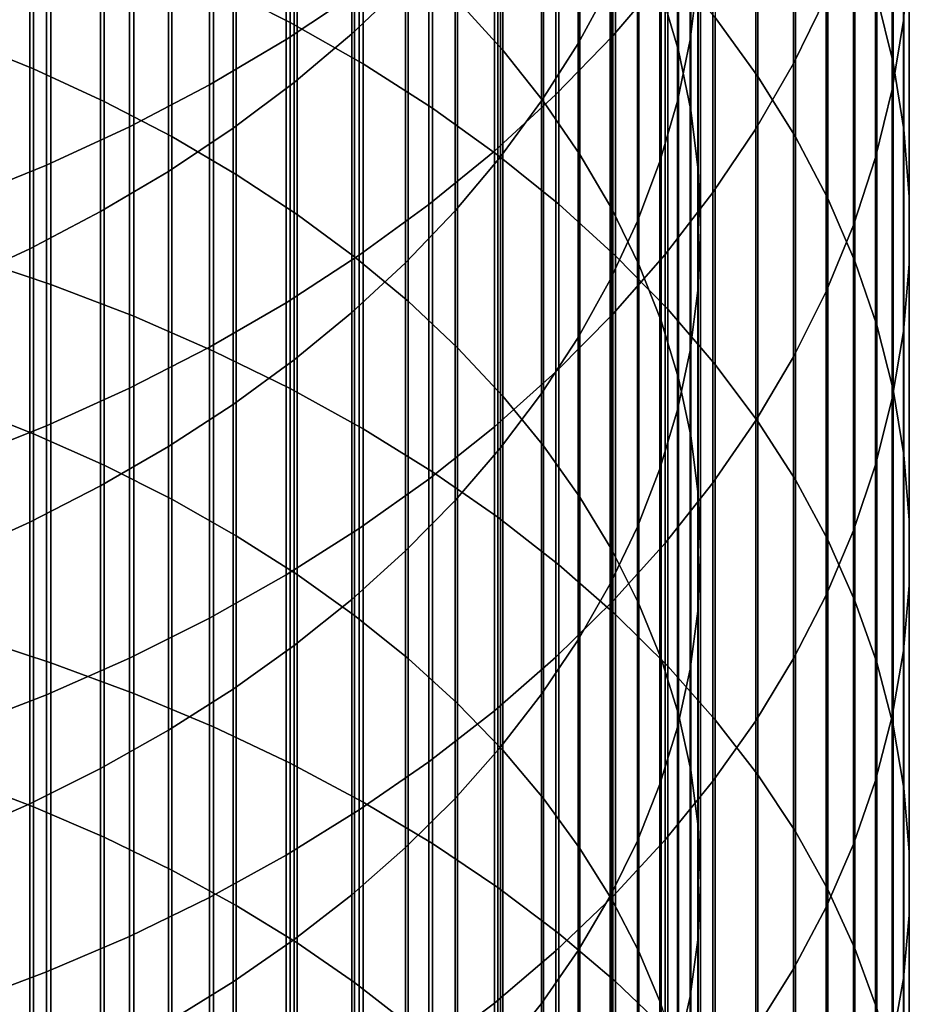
# Model space of a CAD drawing. Header units: metres. Extents: x -28 to 70, y -218 to 28.
# Tile 190 of 256: x 4.97 to 10.5, y -35.09 to -28.97. Entities that reach past the tile are written whole.
import ezdxf

# ---------------------------------------------------------------- set-up
doc = ezdxf.new("R2010")
doc.units = ezdxf.units.M
doc.layers.add('solid_10_261_432_XXX', color=7, linetype='CONTINUOUS')

msp = doc.modelspace()

# ---------------------------------------------------------------- linework, layer by layer
at = {"layer": 'solid_10_261_432_XXX'}
for points in [[(6.176596, -26.520943, 465.619537), (6.176596, -28.748217, 467.613892), (6.651737, -28.989141, 467.33725), (6.651737, -26.769398, 465.34964)], [(10.495243, -26.660116, 453.314117), (10.495243, -28.548269, 455.309326), (10.460032, -28.977797, 454.891479), (10.460032, -27.100994, 452.908264)], [(6.651737, -26.769398, 465.34964), (6.651737, -28.989141, 467.33725), (7.105137, -29.247505, 467.040588), (7.105137, -27.035837, 465.060211)], [(7.971979, -27.068251, 460.769806), (7.971979, -29.161686, 462.750916), (7.69119, -28.852705, 463.086578), (7.69119, -26.750139, 461.096802)], [(9.062361, -27.185333, 456.635193), (9.062361, -29.164799, 458.614655), (8.954721, -28.79888, 458.990814), (8.954721, -26.809189, 457.001129)], [(9.136041, -27.224352, 452.794708), (9.136041, -29.09798, 454.774536), (9.183583, -28.715519, 455.146606), (9.183583, -26.831785, 453.156097)], [(5.059506, -27.06772, 465.025574), (5.059506, -29.278419, 467.005096), (4.603708, -29.093576, 467.217346), (4.603708, -26.877098, 465.232635)], [(9.291579, -26.86022, 460.983643), (9.291579, -28.959627, 462.970428), (9.555864, -29.324659, 462.573883), (9.555864, -27.23604, 460.597321)], [(10.293597, -26.836805, 456.974243), (10.293597, -28.825745, 458.963196), (10.395164, -29.238281, 458.539124), (10.395164, -27.26087, 456.561707)], [(8.440577, -27.34948, 449.071381), (8.440577, -29.120466, 451.049194), (8.639299, -28.754463, 451.386139), (8.639299, -26.974333, 449.398102)], [(8.980496, -27.008064, 445.913635), (8.980496, -28.692171, 447.902039), (8.65491, -29.072472, 447.570831), (8.65491, -27.397348, 445.593018)], [(5.498151, -27.275986, 464.799347), (5.498151, -29.480373, 466.773193), (5.059506, -29.278419, 467.005096), (5.059506, -27.06772, 465.025574)], [(7.034518, -27.385193, 445.603027), (7.034518, -29.060596, 447.581177), (7.367691, -28.744265, 447.856689), (7.367691, -27.061388, 445.86972)], [(7.105137, -27.035837, 465.060211), (7.105137, -29.247505, 467.040588), (7.535316, -29.522463, 466.724884), (7.535316, -27.319389, 464.752197)], [(8.225739, -27.397219, 460.431641), (8.225739, -29.481213, 462.403839), (7.971979, -29.161686, 462.750916), (7.971979, -27.068251, 460.769806)], [(9.980146, -27.049932, 449.332275), (9.980146, -28.828222, 451.318237), (9.777374, -29.2439, 450.935577), (9.777374, -27.475998, 448.961212)], [(10.460032, -27.100994, 452.908264), (10.460032, -28.977797, 454.891479), (10.390635, -29.40518, 454.475708), (10.390635, -27.539671, 452.504425)], [(9.139276, -27.565332, 456.265533), (9.139276, -29.534466, 458.23468), (9.062361, -29.164799, 458.614655), (9.062361, -27.185333, 456.635193)], [(7.0817, -27.203672, 442.459656), (7.0817, -28.792532, 444.444), (6.627111, -29.09514, 444.194794), (6.627111, -27.513033, 442.218872)], [(9.057523, -27.61422, 452.435791), (9.057523, -29.47781, 454.40506), (9.136041, -29.09798, 454.774536), (9.136041, -27.224352, 452.794708)], [(9.555864, -27.23604, 460.597321), (9.555864, -29.324659, 462.573883), (9.788918, -29.699324, 462.166901), (9.788918, -27.621777, 460.200806)], [(10.395164, -27.26087, 456.561707), (10.395164, -29.238281, 458.539124), (10.462755, -29.65419, 458.111603), (10.462755, -27.688402, 456.145813)], [(5.918155, -27.501192, 464.554688), (5.918155, -29.698753, 466.522461), (5.498151, -29.480373, 466.773193), (5.498151, -27.275986, 464.799347)], [(7.535316, -27.319389, 464.752197), (7.535316, -29.522463, 466.724884), (7.940866, -29.813114, 466.391144), (7.940866, -27.619129, 464.426575)], [(8.213237, -27.715267, 448.752838), (8.213237, -29.477337, 450.720673), (8.440577, -29.120466, 451.049194), (8.440577, -27.34948, 449.071381)], [(6.677495, -27.69348, 445.349152), (6.677495, -29.361771, 447.318878), (7.034518, -29.060596, 447.581177), (7.034518, -27.385193, 445.603027)], [(8.451611, -27.735929, 460.083466), (8.451611, -29.8102, 462.046448), (8.225739, -29.481213, 462.403839), (8.225739, -27.397219, 460.431641)], [(8.65491, -27.397348, 445.593018), (8.65491, -29.072472, 447.570831), (8.301037, -29.43812, 447.25238), (8.301037, -27.771631, 445.28479)], [(6.318093, -27.742571, 464.29248), (6.318093, -29.932816, 466.253693), (5.918155, -29.698753, 466.522461), (5.918155, -27.501192, 464.554688)], [(9.777374, -27.475998, 448.961212), (9.777374, -29.2439, 450.935577), (9.542647, -29.650373, 450.561401), (9.542647, -27.892626, 448.598358)], [(6.627111, -27.513033, 442.218872), (6.627111, -29.09514, 444.194794), (6.150862, -29.377201, 443.962494), (6.150862, -27.801386, 441.994446)], [(9.185204, -27.947893, 455.893372), (9.185204, -29.906628, 457.852112), (9.139276, -29.534466, 458.23468), (9.139276, -27.565332, 456.265533)], [(10.390635, -27.539671, 452.504425), (10.390635, -29.40518, 454.475708), (10.287278, -29.829021, 454.063385), (10.287278, -27.974712, 452.103943)], [(7.940866, -27.619129, 464.426575), (7.940866, -29.813114, 466.391144), (8.320464, -30.118513, 466.040466), (8.320464, -27.934074, 464.084473)], [(8.948297, -28.000063, 452.080597), (8.948297, -29.853718, 454.039368), (9.057523, -29.47781, 454.40506), (9.057523, -27.61422, 452.435791)], [(9.788918, -27.621777, 460.200806), (9.788918, -29.699324, 462.166901), (9.989978, -30.082396, 461.750763), (9.989978, -28.016171, 459.79538)], [(10.462755, -27.688402, 456.145813), (10.462755, -29.65419, 458.111603), (10.496152, -30.072113, 457.682007), (10.496152, -28.118002, 455.727875)], [(6.297833, -27.985203, 445.108887), (6.297833, -29.646763, 447.070679), (6.677495, -29.361771, 447.318878), (6.677495, -27.69348, 445.349152)], [(6.69661, -27.999308, 464.013611), (6.69661, -30.181768, 465.967834), (6.318093, -29.932816, 466.253693), (6.318093, -27.742571, 464.29248)], [(7.958051, -28.070456, 448.443481), (7.958051, -29.823868, 450.401672), (8.213237, -29.477337, 450.720673), (8.213237, -27.715267, 448.752838)], [(8.648828, -28.083231, 459.726471), (8.648828, -30.147533, 461.679993), (8.451611, -29.8102, 462.046448), (8.451611, -27.735929, 460.083466)], [(6.150862, -27.801386, 441.994446), (6.150862, -29.377201, 443.962494), (5.65451, -29.637791, 443.747864), (5.65451, -28.067791, 441.787079)], [(8.301037, -27.771631, 445.28479), (8.301037, -29.43812, 447.25238), (7.920033, -29.787922, 446.947754), (7.920033, -28.129696, 444.989899)], [(8.320464, -27.934074, 464.084473), (8.320464, -30.118513, 466.040466), (8.672868, -30.43766, 465.674011), (8.672868, -28.263197, 463.726929)], [(9.542647, -27.892626, 448.598358), (9.542647, -29.650373, 450.561401), (9.276731, -30.046312, 450.196899), (9.276731, -28.29846, 448.244934)], [(5.896819, -28.259375, 444.883087), (5.896819, -29.91461, 446.837433), (6.297833, -29.646763, 447.070679), (6.297833, -27.985203, 445.108887)], [(9.199989, -28.331724, 455.519989), (9.199989, -30.280024, 457.468262), (9.185204, -29.906628, 457.852112), (9.185204, -27.947893, 455.893372)], [(10.287278, -27.974712, 452.103943), (10.287278, -29.829021, 454.063385), (10.150299, -30.247936, 453.655853), (10.150299, -28.404697, 451.70813)], [(7.052423, -28.270529, 463.718964), (7.052423, -30.444769, 465.665863), (6.69661, -30.181768, 465.967834), (6.69661, -27.999308, 464.013611)], [(8.80873, -28.380573, 451.730316), (8.80873, -30.224434, 453.678711), (8.948297, -29.853718, 454.039368), (8.948297, -28.000063, 452.080597)], [(9.989978, -28.016171, 459.79538), (9.989978, -30.082396, 461.750763), (10.158388, -30.472624, 461.326874), (10.158388, -28.417931, 459.382416)], [(5.65451, -28.067791, 441.787079), (5.65451, -29.637791, 443.747864), (5.139678, -29.876062, 443.551636), (5.139678, -28.311378, 441.597504)], [(7.675883, -28.413843, 448.14444), (7.675883, -30.158884, 450.093262), (7.958051, -29.823868, 450.401672), (7.958051, -28.070456, 448.443481)], [(8.816721, -28.43795, 459.361816), (8.816721, -30.492069, 461.305756), (8.648828, -30.147533, 461.679993), (8.648828, -28.083231, 459.726471)], [(4.636589, -28.137648, 468.314972), (4.636589, -30.43858, 470.263763), (5.167373, -30.61681, 470.047363), (5.167373, -28.321774, 468.103546)], [(7.920033, -28.129696, 444.989899), (7.920033, -29.787922, 446.947754), (7.513144, -30.120733, 446.657898), (7.513144, -28.470366, 444.70932)], [(10.496152, -28.118002, 455.727875), (10.496152, -30.072113, 457.682007), (10.495243, -30.490683, 457.25174), (10.495243, -28.548269, 455.309326)], [(5.475811, -28.515064, 444.672516), (5.475811, -30.1644, 446.619873), (5.896819, -29.91461, 446.837433), (5.896819, -28.259375, 444.883087)], [(7.384325, -28.555317, 463.409607), (7.384325, -30.720924, 465.348755), (7.052423, -30.444769, 465.665863), (7.052423, -28.270529, 463.718964)], [(8.672868, -28.263197, 463.726929), (8.672868, -30.43766, 465.674011), (8.996925, -30.76951, 465.292969), (8.996925, -28.605419, 463.355194)], [(9.276731, -28.29846, 448.244934), (9.276731, -30.046312, 450.196899), (8.980496, -30.430426, 449.843292), (8.980496, -28.692171, 447.902039)], [(5.139678, -28.311378, 441.597504), (5.139678, -29.876062, 443.551636), (4.608047, -30.091232, 443.37442), (4.608047, -28.531351, 441.42627)], [(5.167373, -28.321774, 468.103546), (5.167373, -30.61681, 470.047363), (5.681269, -30.81403, 469.807861), (5.681269, -28.525518, 467.869598)], [(9.183583, -28.715519, 455.146606), (9.183583, -30.653385, 457.084473), (9.199989, -30.280024, 457.468262), (9.199989, -28.331724, 455.519989)], [(7.367691, -28.744265, 447.856689), (7.367691, -30.481251, 449.796509), (7.675883, -30.158884, 450.093262), (7.675883, -28.413843, 448.14444)], [(8.639299, -28.754463, 451.386139), (8.639299, -30.588699, 453.324371), (8.80873, -30.224434, 453.678711), (8.80873, -28.380573, 451.730316)], [(10.150299, -28.404697, 451.70813), (10.150299, -30.247936, 453.655853), (9.980146, -30.660557, 453.254456), (9.980146, -28.828222, 451.318237)], [(10.158388, -28.417931, 459.382416), (10.158388, -30.472624, 461.326874), (10.293597, -30.868732, 460.896576), (10.293597, -28.825745, 458.963196)], [(7.513144, -28.470366, 444.70932), (7.513144, -30.120733, 446.657898), (7.0817, -30.435467, 446.38382), (7.0817, -28.792532, 444.444)], [(8.954721, -28.79888, 458.990814), (8.954721, -30.842638, 460.924927), (8.816721, -30.492069, 461.305756), (8.816721, -28.43795, 459.361816)], [(5.036238, -28.751408, 444.477875), (5.036238, -30.395288, 446.418793), (5.475811, -30.1644, 446.619873), (5.475811, -28.515064, 444.672516)], [(5.681269, -28.525518, 467.869598), (5.681269, -30.81403, 469.807861), (6.176596, -31.029598, 469.546112), (6.176596, -28.748217, 467.613892)], [(7.69119, -28.852705, 463.086578), (7.69119, -31.0093, 465.017639), (7.384325, -30.720924, 465.348755), (7.384325, -28.555317, 463.409607)], [(8.996925, -28.605419, 463.355194), (8.996925, -30.76951, 465.292969), (9.291579, -31.11298, 464.89859), (9.291579, -28.959627, 462.970428)], [(10.495243, -28.548269, 455.309326), (10.495243, -30.490683, 457.25174), (10.460032, -30.908533, 456.822205), (10.460032, -28.977797, 454.891479)], [(8.980496, -28.692171, 447.902039), (8.980496, -30.430426, 449.843292), (8.65491, -30.801456, 449.50174), (8.65491, -29.072472, 447.570831)], [(9.136041, -29.09798, 454.774536), (9.136041, -31.02545, 456.702026), (9.183583, -30.653385, 457.084473), (9.183583, -28.715519, 455.146606)], [(4.57959, -28.9676, 444.299805), (4.57959, -30.606493, 446.234863), (5.036238, -30.395288, 446.418793), (5.036238, -28.751408, 444.477875)], [(6.176596, -28.748217, 467.613892), (6.176596, -31.029598, 469.546112), (6.651737, -31.26281, 469.262939), (6.651737, -28.989141, 467.33725)], [(7.034518, -29.060596, 447.581177), (7.034518, -30.789871, 449.512421), (7.367691, -30.481251, 449.796509), (7.367691, -28.744265, 447.856689)], [(8.440577, -29.120466, 451.049194), (8.440577, -30.945276, 452.977478), (8.639299, -30.588699, 453.324371), (8.639299, -28.754463, 451.386139)], [(7.0817, -28.792532, 444.444), (7.0817, -30.435467, 446.38382), (6.627111, -30.731092, 446.126343), (6.627111, -29.09514, 444.194794)], [(9.062361, -29.164799, 458.614655), (9.062361, -31.198055, 460.538849), (8.954721, -30.842638, 460.924927), (8.954721, -28.79888, 458.990814)], [(9.980146, -28.828222, 451.318237), (9.980146, -30.660557, 453.254456), (9.777374, -31.065533, 452.860474), (9.777374, -29.2439, 450.935577)], [(10.293597, -28.825745, 458.963196), (10.293597, -30.868732, 460.896576), (10.395164, -31.269428, 460.461304), (10.395164, -29.238281, 458.539124)], [(7.971979, -29.161686, 462.750916), (7.971979, -31.308914, 464.673615), (7.69119, -31.0093, 465.017639), (7.69119, -28.852705, 463.086578)], [(9.291579, -28.959627, 462.970428), (9.291579, -31.11298, 464.89859), (9.555864, -31.466948, 464.492157), (9.555864, -29.324659, 462.573883)], [(6.651737, -28.989141, 467.33725), (6.651737, -31.26281, 469.262939), (7.105137, -31.512899, 468.95929), (7.105137, -29.247505, 467.040588)], [(10.460032, -28.977797, 454.891479), (10.460032, -30.908533, 456.822205), (10.390635, -31.324297, 456.394806), (10.390635, -29.40518, 454.475708)], [(5.059506, -29.278419, 467.005096), (5.059506, -31.542826, 468.922943), (4.603708, -31.363899, 469.140198), (4.603708, -29.093576, 467.217346)], [(6.627111, -29.09514, 444.194794), (6.627111, -30.731092, 446.126343), (6.150862, -31.006643, 445.886353), (6.150862, -29.377201, 443.962494)], [(6.677495, -29.361771, 447.318878), (6.677495, -31.083704, 449.241913), (7.034518, -30.789871, 449.512421), (7.034518, -29.060596, 447.581177)], [(8.65491, -29.072472, 447.570831), (8.65491, -30.801456, 449.50174), (8.301037, -31.158194, 449.17334), (8.301037, -29.43812, 447.25238)], [(8.213237, -29.477337, 450.720673), (8.213237, -31.292961, 452.639252), (8.440577, -30.945276, 452.977478), (8.440577, -29.120466, 451.049194)], [(9.057523, -29.47781, 454.40506), (9.057523, -31.394953, 456.322205), (9.136041, -31.02545, 456.702026), (9.136041, -29.09798, 454.774536)], [(8.225739, -29.481213, 462.403839), (8.225739, -31.618755, 464.317841), (7.971979, -31.308914, 464.673615), (7.971979, -29.161686, 462.750916)], [(9.139276, -29.534466, 458.23468), (9.139276, -31.557112, 460.148804), (9.062361, -31.198055, 460.538849), (9.062361, -29.164799, 458.614655)], [(5.498151, -29.480373, 466.773193), (5.498151, -31.738314, 468.685577), (5.059506, -31.542826, 468.922943), (5.059506, -29.278419, 467.005096)], [(7.105137, -29.247505, 467.040588), (7.105137, -31.512899, 468.95929), (7.535316, -31.779053, 468.636108), (7.535316, -29.522463, 466.724884)], [(9.777374, -29.2439, 450.935577), (9.777374, -31.065533, 452.860474), (9.542647, -31.461542, 452.47525), (9.542647, -29.650373, 450.561401)], [(10.395164, -29.238281, 458.539124), (10.395164, -31.269428, 460.461304), (10.462755, -31.673399, 460.022461), (10.462755, -29.65419, 458.111603)], [(9.555864, -29.324659, 462.573883), (9.555864, -31.466948, 464.492157), (9.788918, -31.830256, 464.074982), (9.788918, -29.699324, 462.166901)], [(6.150862, -29.377201, 443.962494), (6.150862, -31.006643, 445.886353), (5.65451, -31.261223, 445.664642), (5.65451, -29.637791, 443.747864)], [(6.297833, -29.646763, 447.070679), (6.297833, -31.36175, 448.985962), (6.677495, -31.083704, 449.241913), (6.677495, -29.361771, 447.318878)], [(8.301037, -29.43812, 447.25238), (8.301037, -31.158194, 449.17334), (7.920033, -31.499468, 448.859192), (7.920033, -29.787922, 446.947754)], [(10.390635, -29.40518, 454.475708), (10.390635, -31.324297, 456.394806), (10.287278, -31.736618, 455.970978), (10.287278, -29.829021, 454.063385)], [(5.918155, -29.698753, 466.522461), (5.918155, -31.949699, 468.428925), (5.498151, -31.738314, 468.685577), (5.498151, -29.480373, 466.773193)], [(7.535316, -29.522463, 466.724884), (7.535316, -31.779053, 468.636108), (7.940866, -32.060402, 468.294495), (7.940866, -29.813114, 466.391144)], [(7.958051, -29.823868, 450.401672), (7.958051, -31.630569, 452.310822), (8.213237, -31.292961, 452.639252), (8.213237, -29.477337, 450.720673)], [(8.451611, -29.8102, 462.046448), (8.451611, -31.937771, 463.951538), (8.225739, -31.618755, 464.317841), (8.225739, -29.481213, 462.403839)], [(8.948297, -29.853718, 454.039368), (8.948297, -31.760643, 455.946289), (9.057523, -31.394953, 456.322205), (9.057523, -29.47781, 454.40506)], [(9.185204, -29.906628, 457.852112), (9.185204, -31.918591, 459.756134), (9.139276, -31.557112, 460.148804), (9.139276, -29.534466, 458.23468)], [(5.65451, -29.637791, 443.747864), (5.65451, -31.261223, 445.664642), (5.139678, -31.493996, 445.461945), (5.139678, -29.876062, 443.551636)], [(5.896819, -29.91461, 446.837433), (5.896819, -31.623066, 448.745392), (6.297833, -31.36175, 448.985962), (6.297833, -29.646763, 447.070679)], [(6.318093, -29.932816, 466.253693), (6.318093, -32.17627, 468.153809), (5.918155, -31.949699, 468.428925), (5.918155, -29.698753, 466.522461)], [(9.542647, -29.650373, 450.561401), (9.542647, -31.461542, 452.47525), (9.276731, -31.847288, 452.099976), (9.276731, -30.046312, 450.196899)], [(9.788918, -29.699324, 462.166901), (9.788918, -31.830256, 464.074982), (9.989978, -32.201717, 463.648468), (9.989978, -30.082396, 461.750763)], [(10.462755, -29.65419, 458.111603), (10.462755, -31.673399, 460.022461), (10.496152, -32.079327, 459.581512), (10.496152, -30.072113, 457.682007)], [(7.920033, -29.787922, 446.947754), (7.920033, -31.499468, 448.859192), (7.513144, -31.824165, 448.560272), (7.513144, -30.120733, 446.657898)], [(7.675883, -30.158884, 450.093262), (7.675883, -31.956961, 451.993286), (7.958051, -31.630569, 452.310822), (7.958051, -29.823868, 450.401672)], [(7.940866, -29.813114, 466.391144), (7.940866, -32.060402, 468.294495), (8.320464, -32.356022, 467.935547), (8.320464, -30.118513, 466.040466)], [(8.648828, -30.147533, 461.679993), (8.648828, -32.264877, 463.575928), (8.451611, -31.937771, 463.951538), (8.451611, -29.8102, 462.046448)], [(10.287278, -29.829021, 454.063385), (10.287278, -31.736618, 455.970978), (10.150299, -32.144146, 455.552063), (10.150299, -30.247936, 453.655853)], [(5.139678, -29.876062, 443.551636), (5.139678, -31.493996, 445.461945), (4.608047, -31.704203, 445.27887), (4.608047, -30.091232, 443.37442)], [(8.80873, -30.224434, 453.678711), (8.80873, -32.121281, 455.575562), (8.948297, -31.760643, 455.946289), (8.948297, -29.853718, 454.039368)], [(5.475811, -30.1644, 446.619873), (5.475811, -31.866768, 448.521057), (5.896819, -31.623066, 448.745392), (5.896819, -29.91461, 446.837433)], [(6.69661, -30.181768, 465.967834), (6.69661, -32.417252, 467.861206), (6.318093, -32.17627, 468.153809), (6.318093, -29.932816, 466.253693)], [(9.199989, -30.280024, 457.468262), (9.199989, -32.281269, 459.362152), (9.185204, -31.918591, 459.756134), (9.185204, -29.906628, 457.852112)], [(9.276731, -30.046312, 450.196899), (9.276731, -31.847288, 452.099976), (8.980496, -32.221512, 451.735931), (8.980496, -30.430426, 449.843292)], [(10.496152, -30.072113, 457.682007), (10.496152, -32.079327, 459.581512), (10.495243, -32.485882, 459.139893), (10.495243, -30.490683, 457.25174)], [(7.513144, -30.120733, 446.657898), (7.513144, -31.824165, 448.560272), (7.0817, -32.131226, 448.277618), (7.0817, -30.435467, 446.38382)], [(8.320464, -30.118513, 466.040466), (8.320464, -32.356022, 467.935547), (8.672868, -32.664948, 467.560425), (8.672868, -30.43766, 465.674011)], [(9.989978, -30.082396, 461.750763), (9.989978, -32.201717, 463.648468), (10.158388, -32.580116, 463.213959), (10.158388, -30.472624, 461.326874)], [(5.036238, -30.395288, 446.418793), (5.036238, -32.09203, 448.31369), (5.475811, -31.866768, 448.521057), (5.475811, -30.1644, 446.619873)], [(7.052423, -30.444769, 465.665863), (7.052423, -32.671829, 467.552063), (6.69661, -32.417252, 467.861206), (6.69661, -30.181768, 465.967834)], [(7.367691, -30.481251, 449.796509), (7.367691, -32.271027, 451.687775), (7.675883, -31.956961, 451.993286), (7.675883, -30.158884, 450.093262)], [(8.816721, -30.492069, 461.305756), (8.816721, -32.598972, 463.192322), (8.648828, -32.264877, 463.575928), (8.648828, -30.147533, 461.679993)], [(8.639299, -30.588699, 453.324371), (8.639299, -32.475643, 455.211304), (8.80873, -32.121281, 455.575562), (8.80873, -30.224434, 453.678711)], [(10.150299, -30.247936, 453.655853), (10.150299, -32.144146, 455.552063), (9.980146, -32.545547, 455.139435), (9.980146, -30.660557, 453.254456)], [(9.183583, -30.653385, 457.084473), (9.183583, -32.643913, 458.968201), (9.199989, -32.281269, 459.362152), (9.199989, -30.280024, 457.468262)], [(4.57959, -30.606493, 446.234863), (4.57959, -32.298084, 448.123993), (5.036238, -32.09203, 448.31369), (5.036238, -30.395288, 446.418793)], [(4.636589, -30.43858, 470.263763), (4.636589, -32.792336, 472.148407), (5.167373, -32.964535, 471.927155), (5.167373, -30.61681, 470.047363)], [(7.0817, -30.435467, 446.38382), (7.0817, -32.131226, 448.277618), (6.627111, -32.419647, 448.012085), (6.627111, -30.731092, 446.126343)], [(8.980496, -30.430426, 449.843292), (8.980496, -32.221512, 451.735931), (8.65491, -32.582993, 451.384277), (8.65491, -30.801456, 449.50174)], [(8.672868, -30.43766, 465.674011), (8.672868, -32.664948, 467.560425), (8.996925, -32.986172, 467.17038), (8.996925, -30.76951, 465.292969)], [(7.034518, -30.789871, 449.512421), (7.034518, -32.571705, 451.395264), (7.367691, -32.271027, 451.687775), (7.367691, -30.481251, 449.796509)], [(7.384325, -30.720924, 465.348755), (7.384325, -32.939144, 467.227509), (7.052423, -32.671829, 467.552063), (7.052423, -30.444769, 465.665863)], [(8.954721, -30.842638, 460.924927), (8.954721, -32.938915, 462.801971), (8.816721, -32.598972, 463.192322), (8.816721, -30.492069, 461.305756)], [(10.158388, -30.472624, 461.326874), (10.158388, -32.580116, 463.213959), (10.293597, -32.964218, 462.772919), (10.293597, -30.868732, 460.896576)], [(10.495243, -30.490683, 457.25174), (10.495243, -32.485882, 459.139893), (10.460032, -32.891739, 458.699005), (10.460032, -30.908533, 456.822205)], [(5.167373, -30.61681, 470.047363), (5.167373, -32.964535, 471.927155), (5.681269, -33.155083, 471.682343), (5.681269, -30.81403, 469.807861)], [(8.440577, -30.945276, 452.977478), (8.440577, -32.822529, 454.854736), (8.639299, -32.475643, 455.211304), (8.639299, -30.588699, 453.324371)], [(9.136041, -31.02545, 456.702026), (9.136041, -33.005299, 458.575653), (9.183583, -32.643913, 458.968201), (9.183583, -30.653385, 457.084473)], [(9.980146, -30.660557, 453.254456), (9.980146, -32.545547, 455.139435), (9.777374, -32.939514, 454.734467), (9.777374, -31.065533, 452.860474)], [(6.627111, -30.731092, 446.126343), (6.627111, -32.419647, 448.012085), (6.150862, -32.68848, 447.764618), (6.150862, -31.006643, 445.886353)], [(7.69119, -31.0093, 465.017639), (7.69119, -33.218285, 466.88855), (7.384325, -32.939144, 467.227509), (7.384325, -30.720924, 465.348755)], [(6.677495, -31.083704, 449.241913), (6.677495, -32.857971, 451.11676), (7.034518, -32.571705, 451.395264), (7.034518, -30.789871, 449.512421)], [(8.65491, -30.801456, 449.50174), (8.65491, -32.582993, 451.384277), (8.301037, -32.930542, 451.046173), (8.301037, -31.158194, 449.17334)], [(8.996925, -30.76951, 465.292969), (8.996925, -32.986172, 467.17038), (9.291579, -33.318645, 466.766693), (9.291579, -31.11298, 464.89859)], [(5.681269, -30.81403, 469.807861), (5.681269, -33.155083, 471.682343), (6.176596, -33.363354, 471.414764), (6.176596, -31.029598, 469.546112)], [(9.062361, -31.198055, 460.538849), (9.062361, -33.283558, 462.40625), (8.954721, -32.938915, 462.801971), (8.954721, -30.842638, 460.924927)], [(10.293597, -30.868732, 460.896576), (10.293597, -32.964218, 462.772919), (10.395164, -33.352768, 462.326782), (10.395164, -31.269428, 460.461304)], [(10.460032, -30.908533, 456.822205), (10.460032, -32.891739, 458.699005), (10.390635, -33.295567, 458.260315), (10.390635, -31.324297, 456.394806)], [(8.213237, -31.292961, 452.639252), (8.213237, -33.160759, 454.50705), (8.440577, -32.822529, 454.854736), (8.440577, -30.945276, 452.977478)], [(6.150862, -31.006643, 445.886353), (6.150862, -32.68848, 447.764618), (5.65451, -32.936855, 447.53598), (5.65451, -31.261223, 445.664642)], [(6.176596, -31.029598, 469.546112), (6.176596, -33.363354, 471.414764), (6.651737, -33.588676, 471.125275), (6.651737, -31.26281, 469.262939)], [(7.971979, -31.308914, 464.673615), (7.971979, -33.508308, 466.536407), (7.69119, -33.218285, 466.88855), (7.69119, -31.0093, 465.017639)], [(9.057523, -31.394953, 456.322205), (9.057523, -33.364193, 458.185791), (9.136041, -33.005299, 458.575653), (9.136041, -31.02545, 456.702026)], [(6.297833, -31.36175, 448.985962), (6.297833, -33.12886, 450.853241), (6.677495, -32.857971, 451.11676), (6.677495, -31.083704, 449.241913)], [(9.291579, -31.11298, 464.89859), (9.291579, -33.318645, 466.766693), (9.555864, -33.661282, 466.350647), (9.555864, -31.466948, 464.492157)], [(9.777374, -31.065533, 452.860474), (9.777374, -32.939514, 454.734467), (9.542647, -33.324757, 454.33847), (9.542647, -31.461542, 452.47525)], [(8.301037, -31.158194, 449.17334), (8.301037, -32.930542, 451.046173), (7.920033, -33.263031, 450.722717), (7.920033, -31.499468, 448.859192)], [(9.139276, -31.557112, 460.148804), (9.139276, -33.631729, 462.00647), (9.062361, -33.283558, 462.40625), (9.062361, -31.198055, 460.538849)], [(5.65451, -31.261223, 445.664642), (5.65451, -32.936855, 447.53598), (5.139678, -33.163952, 447.326904), (5.139678, -31.493996, 445.461945)], [(6.651737, -31.26281, 469.262939), (6.651737, -33.588676, 471.125275), (7.105137, -33.830303, 470.814819), (7.105137, -31.512899, 468.95929)], [(7.958051, -31.630569, 452.310822), (7.958051, -33.489193, 454.169434), (8.213237, -33.160759, 454.50705), (8.213237, -31.292961, 452.639252)], [(10.395164, -31.269428, 460.461304), (10.395164, -33.352768, 462.326782), (10.462755, -33.744492, 461.876984), (10.462755, -31.673399, 460.022461)], [(8.225739, -31.618755, 464.317841), (8.225739, -33.808228, 466.172211), (7.971979, -33.508308, 466.536407), (7.971979, -31.308914, 464.673615)], [(10.390635, -31.324297, 456.394806), (10.390635, -33.295567, 458.260315), (10.287278, -33.696053, 457.825287), (10.287278, -31.736618, 455.970978)], [(5.059506, -31.542826, 468.922943), (5.059506, -33.859215, 470.777679), (4.603708, -33.686344, 470.999786), (4.603708, -31.363899, 469.140198)], [(5.896819, -31.623066, 448.745392), (5.896819, -33.38345, 450.605591), (6.297833, -33.12886, 450.853241), (6.297833, -31.36175, 448.985962)], [(8.948297, -31.760643, 455.946289), (8.948297, -33.719387, 457.799927), (9.057523, -33.364193, 458.185791), (9.057523, -31.394953, 456.322205)], [(9.542647, -31.461542, 452.47525), (9.542647, -33.324757, 454.33847), (9.276731, -33.70002, 453.952698), (9.276731, -31.847288, 452.099976)], [(9.555864, -31.466948, 464.492157), (9.555864, -33.661282, 466.350647), (9.788918, -34.012955, 465.923645), (9.788918, -31.830256, 464.074982)], [(5.139678, -31.493996, 445.461945), (5.139678, -33.163952, 447.326904), (4.608047, -33.369034, 447.138123), (4.608047, -31.704203, 445.27887)], [(7.105137, -31.512899, 468.95929), (7.105137, -33.830303, 470.814819), (7.535316, -34.087452, 470.484436), (7.535316, -31.779053, 468.636108)], [(7.920033, -31.499468, 448.859192), (7.920033, -33.263031, 450.722717), (7.513144, -33.579369, 450.414978), (7.513144, -31.824165, 448.560272)], [(5.498151, -31.738314, 468.685577), (5.498151, -34.048088, 470.535004), (5.059506, -33.859215, 470.777679), (5.059506, -31.542826, 468.922943)], [(9.185204, -31.918591, 459.756134), (9.185204, -33.982254, 461.603973), (9.139276, -33.631729, 462.00647), (9.139276, -31.557112, 460.148804)], [(5.475811, -31.866768, 448.521057), (5.475811, -33.620876, 450.374603), (5.896819, -33.38345, 450.605591), (5.896819, -31.623066, 448.745392)], [(7.675883, -31.956961, 451.993286), (7.675883, -33.806709, 453.843048), (7.958051, -33.489193, 454.169434), (7.958051, -31.630569, 452.310822)], [(8.451611, -31.937771, 463.951538), (8.451611, -34.117027, 465.797272), (8.225739, -33.808228, 466.172211), (8.225739, -31.618755, 464.317841)], [(10.462755, -31.673399, 460.022461), (10.462755, -33.744492, 461.876984), (10.496152, -34.138115, 461.425018), (10.496152, -32.079327, 459.581512)], [(5.918155, -31.949699, 468.428925), (5.918155, -34.252323, 470.272614), (5.498151, -34.048088, 470.535004), (5.498151, -31.738314, 468.685577)], [(7.535316, -31.779053, 468.636108), (7.535316, -34.087452, 470.484436), (7.940866, -34.35928, 470.135193), (7.940866, -32.060402, 468.294495)], [(8.80873, -32.121281, 455.575562), (8.80873, -34.069675, 457.419434), (8.948297, -33.719387, 457.799927), (8.948297, -31.760643, 455.946289)], [(10.287278, -31.736618, 455.970978), (10.287278, -33.696053, 457.825287), (10.150299, -34.091881, 457.395294), (10.150299, -32.144146, 455.552063)], [(7.513144, -31.824165, 448.560272), (7.513144, -33.579369, 450.414978), (7.0817, -33.878525, 450.123962), (7.0817, -32.131226, 448.277618)], [(9.788918, -31.830256, 464.074982), (9.788918, -34.012955, 465.923645), (9.989978, -34.372524, 465.48703), (9.989978, -32.201717, 463.648468)], [(5.036238, -32.09203, 448.31369), (5.036238, -33.840336, 450.161102), (5.475811, -33.620876, 450.374603), (5.475811, -31.866768, 448.521057)], [(9.276731, -31.847288, 452.099976), (9.276731, -33.70002, 453.952698), (8.980496, -34.064068, 453.578491), (8.980496, -32.221512, 451.735931)], [(6.318093, -32.17627, 468.153809), (6.318093, -34.471226, 469.991364), (5.918155, -34.252323, 470.272614), (5.918155, -31.949699, 468.428925)], [(7.367691, -32.271027, 451.687775), (7.367691, -34.112236, 453.528961), (7.675883, -33.806709, 453.843048), (7.675883, -31.956961, 451.993286)], [(8.648828, -32.264877, 463.575928), (8.648828, -34.433662, 465.412811), (8.451611, -34.117027, 465.797272), (8.451611, -31.937771, 463.951538)], [(9.199989, -32.281269, 459.362152), (9.199989, -34.333939, 461.200165), (9.185204, -33.982254, 461.603973), (9.185204, -31.918591, 459.756134)], [(7.940866, -32.060402, 468.294495), (7.940866, -34.35928, 470.135193), (8.320464, -34.644894, 469.76825), (8.320464, -32.356022, 467.935547)], [(10.496152, -32.079327, 459.581512), (10.496152, -34.138115, 461.425018), (10.495243, -34.532349, 460.972351), (10.495243, -32.485882, 459.139893)], [(4.57959, -32.298084, 448.123993), (4.57959, -34.041088, 449.96582), (5.036238, -33.840336, 450.161102), (5.036238, -32.09203, 448.31369)], [(7.0817, -32.131226, 448.277618), (7.0817, -33.878525, 450.123962), (6.627111, -34.159519, 449.850616), (6.627111, -32.419647, 448.012085)], [(8.639299, -32.475643, 455.211304), (8.639299, -34.413864, 457.045532), (8.80873, -34.069675, 457.419434), (8.80873, -32.121281, 455.575562)], [(10.150299, -32.144146, 455.552063), (10.150299, -34.091881, 457.395294), (9.980146, -34.481762, 456.971771), (9.980146, -32.545547, 455.139435)], [(6.69661, -32.417252, 467.861206), (6.69661, -34.704052, 469.69223), (6.318093, -34.471226, 469.991364), (6.318093, -32.17627, 468.153809)], [(9.989978, -32.201717, 463.648468), (9.989978, -34.372524, 465.48703), (10.158388, -34.738808, 465.042297), (10.158388, -32.580116, 463.213959)], [(7.034518, -32.571705, 451.395264), (7.034518, -34.404739, 453.228302), (7.367691, -34.112236, 453.528961), (7.367691, -32.271027, 451.687775)], [(8.816721, -32.598972, 463.192322), (8.816721, -34.757057, 465.020111), (8.648828, -34.433662, 465.412811), (8.648828, -32.264877, 463.575928)], [(8.980496, -32.221512, 451.735931), (8.980496, -34.064068, 453.578491), (8.65491, -34.415722, 453.21701), (8.65491, -32.582993, 451.384277)], [(9.183583, -32.643913, 458.968201), (9.183583, -34.685589, 460.796387), (9.199989, -34.333939, 461.200165), (9.199989, -32.281269, 459.362152)], [(8.320464, -32.356022, 467.935547), (8.320464, -34.644894, 469.76825), (8.672868, -34.943371, 469.384766), (8.672868, -32.664948, 467.560425)], [(6.627111, -32.419647, 448.012085), (6.627111, -34.159519, 449.850616), (6.150862, -34.421432, 449.595825), (6.150862, -32.68848, 447.764618)], [(7.052423, -32.671829, 467.552063), (7.052423, -34.95002, 469.376221), (6.69661, -34.704052, 469.69223), (6.69661, -32.417252, 467.861206)], [(8.440577, -32.822529, 454.854736), (8.440577, -34.750793, 456.679535), (8.639299, -34.413864, 457.045532), (8.639299, -32.475643, 455.211304)], [(10.495243, -32.485882, 459.139893), (10.495243, -34.532349, 460.972351), (10.460032, -34.925903, 460.520447), (10.460032, -32.891739, 458.699005)], [(6.677495, -32.857971, 451.11676), (6.677495, -34.683224, 452.942017), (7.034518, -34.404739, 453.228302), (7.034518, -32.571705, 451.395264)], [(9.980146, -32.545547, 455.139435), (9.980146, -34.481762, 456.971771), (9.777374, -34.864422, 456.556091), (9.777374, -32.939514, 454.734467)], [(10.158388, -32.580116, 463.213959), (10.158388, -34.738808, 465.042297), (10.293597, -35.110611, 464.59082), (10.293597, -32.964218, 462.772919)], [(8.65491, -32.582993, 451.384277), (8.65491, -34.415722, 453.21701), (8.301037, -34.753822, 452.869446), (8.301037, -32.930542, 451.046173)], [(8.954721, -32.938915, 462.801971), (8.954721, -35.086117, 464.620575), (8.816721, -34.757057, 465.020111), (8.816721, -32.598972, 463.192322)], [(6.150862, -32.68848, 447.764618), (6.150862, -34.421432, 449.595825), (5.65451, -34.66341, 449.360413), (5.65451, -32.936855, 447.53598)], [(7.384325, -32.939144, 467.227509), (7.384325, -35.208286, 469.044403), (7.052423, -34.95002, 469.376221), (7.052423, -32.671829, 467.552063)], [(8.672868, -32.664948, 467.560425), (8.672868, -34.943371, 469.384766), (8.996925, -35.253727, 468.986023), (8.996925, -32.986172, 467.17038)], [(9.136041, -33.005299, 458.575653), (9.136041, -35.036018, 460.394012), (9.183583, -34.685589, 460.796387), (9.183583, -32.643913, 458.968201)], [(4.636589, -32.792336, 472.148407), (4.636589, -35.197128, 473.967499), (5.167373, -35.363163, 473.741577), (5.167373, -32.964535, 471.927155)], [(8.213237, -33.160759, 454.50705), (8.213237, -35.079315, 456.322662), (8.440577, -34.750793, 456.679535), (8.440577, -32.822529, 454.854736)], [(6.297833, -33.12886, 450.853241), (6.297833, -34.946751, 452.671143), (6.677495, -34.683224, 452.942017), (6.677495, -32.857971, 451.11676)], [(5.65451, -32.936855, 447.53598), (5.65451, -34.66341, 449.360413), (5.139678, -34.884663, 449.145172), (5.139678, -33.163952, 447.326904)], [(7.69119, -33.218285, 466.88855), (7.69119, -35.477982, 468.697876), (7.384325, -35.208286, 469.044403), (7.384325, -32.939144, 467.227509)], [(8.301037, -32.930542, 451.046173), (8.301037, -34.753822, 452.869446), (7.920033, -35.077274, 452.536957), (7.920033, -33.263031, 450.722717)], [(9.062361, -33.283558, 462.40625), (9.062361, -35.419724, 464.215485), (8.954721, -35.086117, 464.620575), (8.954721, -32.938915, 462.801971)], [(9.777374, -32.939514, 454.734467), (9.777374, -34.864422, 456.556091), (9.542647, -35.238605, 456.149628), (9.542647, -33.324757, 454.33847)], [(10.460032, -32.891739, 458.699005), (10.460032, -34.925903, 460.520447), (10.390635, -35.31749, 460.070801), (10.390635, -33.295567, 458.260315)], [(5.167373, -32.964535, 471.927155), (5.167373, -35.363163, 473.741577), (5.681269, -35.546894, 473.491608), (5.681269, -33.155083, 471.682343)], [(8.996925, -32.986172, 467.17038), (8.996925, -35.253727, 468.986023), (9.291579, -35.574947, 468.573303), (9.291579, -33.318645, 466.766693)], [(9.057523, -33.364193, 458.185791), (9.057523, -35.384037, 459.994415), (9.136041, -35.036018, 460.394012), (9.136041, -33.005299, 458.575653)], [(10.293597, -32.964218, 462.772919), (10.293597, -35.110611, 464.59082), (10.395164, -35.486717, 464.134155), (10.395164, -33.352768, 462.326782)], [(5.896819, -33.38345, 450.605591), (5.896819, -35.194416, 452.416565), (6.297833, -34.946751, 452.671143), (6.297833, -33.12886, 450.853241)], [(5.139678, -33.163952, 447.326904), (5.139678, -34.884663, 449.145172), (4.608047, -35.084465, 448.950806), (4.608047, -33.369034, 447.138123)], [(5.681269, -33.155083, 471.682343), (5.681269, -35.546894, 473.491608), (6.176596, -35.747715, 473.218384), (6.176596, -33.363354, 471.414764)], [(7.958051, -33.489193, 454.169434), (7.958051, -35.398319, 455.976135), (8.213237, -35.079315, 456.322662), (8.213237, -33.160759, 454.50705)], [(7.971979, -33.508308, 466.536407), (7.971979, -35.75819, 468.337891), (7.69119, -35.477982, 468.697876), (7.69119, -33.218285, 466.88855)], [(7.920033, -33.263031, 450.722717), (7.920033, -35.077274, 452.536957), (7.513144, -35.385014, 452.220642), (7.513144, -33.579369, 450.414978)], [(9.139276, -33.631729, 462.00647), (9.139276, -35.756748, 463.806274), (9.062361, -35.419724, 464.215485), (9.062361, -33.283558, 462.40625)], [(10.390635, -33.295567, 458.260315), (10.390635, -35.31749, 460.070801), (10.287278, -35.705837, 459.624908), (10.287278, -33.696053, 457.825287)], [(6.176596, -33.363354, 471.414764), (6.176596, -35.747715, 473.218384), (6.651737, -35.964973, 472.922791), (6.651737, -33.588676, 471.125275)], [(8.948297, -33.719387, 457.799927), (8.948297, -35.728466, 459.598907), (9.057523, -35.384037, 459.994415), (9.057523, -33.364193, 458.185791)], [(9.542647, -33.324757, 454.33847), (9.542647, -35.238605, 456.149628), (9.276731, -35.603096, 455.753693), (9.276731, -33.70002, 453.952698)], [(9.291579, -33.318645, 466.766693), (9.291579, -35.574947, 468.573303), (9.555864, -35.905987, 468.14798), (9.555864, -33.661282, 466.350647)], [(10.395164, -33.352768, 462.326782), (10.395164, -35.486717, 464.134155), (10.462755, -35.865902, 463.673737), (10.462755, -33.744492, 461.876984)], [(5.475811, -33.620876, 450.374603), (5.475811, -35.425388, 452.179138), (5.896819, -35.194416, 452.416565), (5.896819, -33.38345, 450.605591)], [(7.675883, -33.806709, 453.843048), (7.675883, -35.706722, 455.641113), (7.958051, -35.398319, 455.976135), (7.958051, -33.489193, 454.169434)], [(8.225739, -33.808228, 466.172211), (8.225739, -36.047962, 467.965576), (7.971979, -35.75819, 468.337891), (7.971979, -33.508308, 466.536407)], [(6.651737, -33.588676, 471.125275), (6.651737, -35.964973, 472.922791), (7.105137, -36.197956, 472.605804), (7.105137, -33.830303, 470.814819)], [(7.513144, -33.579369, 450.414978), (7.513144, -35.385014, 452.220642), (7.0817, -35.676037, 451.921478), (7.0817, -33.878525, 450.123962)], [(5.036238, -33.840336, 450.161102), (5.036238, -35.638885, 451.959656), (5.475811, -35.425388, 452.179138), (5.475811, -33.620876, 450.374603)], [(9.185204, -33.982254, 461.603973), (9.185204, -36.09605, 463.394287), (9.139276, -35.756748, 463.806274), (9.139276, -33.631729, 462.00647)], [(9.555864, -33.661282, 466.350647), (9.555864, -35.905987, 468.14798), (9.788918, -36.245766, 467.711456), (9.788918, -34.012955, 465.923645)], [(5.059506, -33.859215, 470.777679), (5.059506, -36.225834, 472.567871), (4.603708, -36.059147, 472.794678), (4.603708, -33.686344, 470.999786)], [(8.80873, -34.069675, 457.419434), (8.80873, -36.068134, 459.208893), (8.948297, -35.728466, 459.598907), (8.948297, -33.719387, 457.799927)], [(9.276731, -33.70002, 453.952698), (9.276731, -35.603096, 455.753693), (8.980496, -35.956696, 455.369568), (8.980496, -34.064068, 453.578491)], [(10.287278, -33.696053, 457.825287), (10.287278, -35.705837, 459.624908), (10.150299, -36.089668, 459.184174), (10.150299, -34.091881, 457.395294)], [(10.462755, -33.744492, 461.876984), (10.462755, -35.865902, 463.673737), (10.496152, -36.246922, 463.21109), (10.496152, -34.138115, 461.425018)], [(4.57959, -34.041088, 449.96582), (4.57959, -35.834179, 451.758911), (5.036238, -35.638885, 451.959656), (5.036238, -33.840336, 450.161102)], [(5.498151, -34.048088, 470.535004), (5.498151, -36.407948, 472.320099), (5.059506, -36.225834, 472.567871), (5.059506, -33.859215, 470.777679)], [(7.105137, -33.830303, 470.814819), (7.105137, -36.197956, 472.605804), (7.535316, -36.4459, 472.268463), (7.535316, -34.087452, 470.484436)], [(7.367691, -34.112236, 453.528961), (7.367691, -36.003483, 455.318756), (7.675883, -35.706722, 455.641113), (7.675883, -33.806709, 453.843048)], [(8.451611, -34.117027, 465.797272), (8.451611, -36.346313, 467.582245), (8.225739, -36.047962, 467.965576), (8.225739, -33.808228, 466.172211)], [(7.0817, -33.878525, 450.123962), (7.0817, -35.676037, 451.921478), (6.627111, -35.94939, 451.640472), (6.627111, -34.159519, 449.850616)], [(9.199989, -34.333939, 461.200165), (9.199989, -36.436474, 462.980927), (9.185204, -36.09605, 463.394287), (9.185204, -33.982254, 461.603973)], [(9.788918, -34.012955, 465.923645), (9.788918, -36.245766, 467.711456), (9.989978, -36.593166, 467.265106), (9.989978, -34.372524, 465.48703)], [(5.918155, -34.252323, 470.272614), (5.918155, -36.604874, 472.052185), (5.498151, -36.407948, 472.320099), (5.498151, -34.048088, 470.535004)], [(7.535316, -34.087452, 470.484436), (7.535316, -36.4459, 472.268463), (7.940866, -36.708004, 471.911865), (7.940866, -34.35928, 470.135193)], [(8.639299, -34.413864, 457.045532), (8.639299, -36.40189, 458.825653), (8.80873, -36.068134, 459.208893), (8.80873, -34.069675, 457.419434)], [(8.980496, -34.064068, 453.578491), (8.980496, -35.956696, 455.369568), (8.65491, -36.298252, 454.998535), (8.65491, -34.415722, 453.21701)], [(10.150299, -34.091881, 457.395294), (10.150299, -36.089668, 459.184174), (9.980146, -36.467731, 458.750061), (9.980146, -34.481762, 456.971771)], [(6.627111, -34.159519, 449.850616), (6.627111, -35.94939, 451.640472), (6.150862, -36.204185, 451.378571), (6.150862, -34.421432, 449.595825)], [(7.034518, -34.404739, 453.228302), (7.034518, -36.28759, 455.010132), (7.367691, -36.003483, 455.318756), (7.367691, -34.112236, 453.528961)], [(8.648828, -34.433662, 465.412811), (8.648828, -36.652237, 467.189209), (8.451611, -36.346313, 467.582245), (8.451611, -34.117027, 465.797272)], [(10.496152, -34.138115, 461.425018), (10.496152, -36.246922, 463.21109), (10.495243, -36.628529, 462.747711), (10.495243, -34.532349, 460.972351)], [(6.318093, -34.471226, 469.991364), (6.318093, -36.815945, 471.765015), (5.918155, -36.604874, 472.052185), (5.918155, -34.252323, 470.272614)], [(9.183583, -34.685589, 460.796387), (9.183583, -36.776867, 462.567596), (9.199989, -36.436474, 462.980927), (9.199989, -34.333939, 461.200165)], [(6.677495, -34.683224, 452.942017), (6.677495, -36.558079, 454.716309), (7.034518, -36.28759, 455.010132), (7.034518, -34.404739, 453.228302)], [(7.940866, -34.35928, 470.135193), (7.940866, -36.708004, 471.911865), (8.320464, -36.983398, 471.53717), (8.320464, -34.644894, 469.76825)], [(8.440577, -34.750793, 456.679535), (8.440577, -36.728607, 458.450531), (8.639299, -36.40189, 458.825653), (8.639299, -34.413864, 457.045532)], [(9.989978, -34.372524, 465.48703), (9.989978, -36.593166, 467.265106), (10.158388, -36.947056, 466.810425), (10.158388, -34.738808, 465.042297)], [(6.150862, -34.421432, 449.595825), (6.150862, -36.204185, 451.378571), (5.65451, -36.439583, 451.136597), (5.65451, -34.66341, 449.360413)], [(6.69661, -34.704052, 469.69223), (6.69661, -37.04044, 471.459564), (6.318093, -36.815945, 471.765015), (6.318093, -34.471226, 469.991364)], [(8.65491, -34.415722, 453.21701), (8.65491, -36.298252, 454.998535), (8.301037, -36.626652, 454.641815), (8.301037, -34.753822, 452.869446)], [(8.816721, -34.757057, 465.020111), (8.816721, -36.964687, 466.787781), (8.648828, -36.652237, 467.189209), (8.648828, -34.433662, 465.412811)], [(9.980146, -34.481762, 456.971771), (9.980146, -36.467731, 458.750061), (9.777374, -36.838791, 458.324005), (9.777374, -34.864422, 456.556091)], [(10.495243, -34.532349, 460.972351), (10.495243, -36.628529, 462.747711), (10.460032, -37.009483, 462.285156), (10.460032, -34.925903, 460.520447)], [(8.320464, -34.644894, 469.76825), (8.320464, -36.983398, 471.53717), (8.672868, -37.271194, 471.14563), (8.672868, -34.943371, 469.384766)], [(5.65451, -34.66341, 449.360413), (5.65451, -36.439583, 451.136597), (5.139678, -36.654823, 450.915344), (5.139678, -34.884663, 449.145172)], [(6.297833, -34.946751, 452.671143), (6.297833, -36.814041, 454.438263), (6.677495, -36.558079, 454.716309), (6.677495, -34.683224, 452.942017)], [(7.052423, -34.95002, 469.376221), (7.052423, -37.277607, 471.136902), (6.69661, -37.04044, 471.459564), (6.69661, -34.704052, 469.69223)], [(9.136041, -35.036018, 460.394012), (9.136041, -37.116074, 462.155731), (9.183583, -36.776867, 462.567596), (9.183583, -34.685589, 460.796387)], [(8.301037, -34.753822, 452.869446), (8.301037, -36.626652, 454.641815), (7.920033, -36.940819, 454.300537), (7.920033, -35.077274, 452.536957)], [(8.213237, -35.079315, 456.322662), (8.213237, -37.047169, 458.084747), (8.440577, -36.728607, 458.450531), (8.440577, -34.750793, 456.679535)], [(8.954721, -35.086117, 464.620575), (8.954721, -37.282612, 466.379303), (8.816721, -36.964687, 466.787781), (8.816721, -34.757057, 465.020111)], [(10.158388, -34.738808, 465.042297), (10.158388, -36.947056, 466.810425), (10.293597, -37.306278, 466.348907), (10.293597, -35.110611, 464.59082)], [(5.139678, -34.884663, 449.145172), (5.139678, -36.654823, 450.915344), (4.608047, -36.849194, 450.715546), (4.608047, -35.084465, 448.950806)], [(9.777374, -34.864422, 456.556091), (9.777374, -36.838791, 458.324005), (9.542647, -37.201633, 457.907379), (9.542647, -35.238605, 456.149628)], [(5.896819, -35.194416, 452.416565), (5.896819, -37.0546, 454.176941), (6.297833, -36.814041, 454.438263), (6.297833, -34.946751, 452.671143)], [(7.384325, -35.208286, 469.044403), (7.384325, -37.526634, 470.798065), (7.052423, -37.277607, 471.136902), (7.052423, -34.95002, 469.376221)], [(8.672868, -34.943371, 469.384766), (8.672868, -37.271194, 471.14563), (8.996925, -37.570446, 470.738464), (8.996925, -35.253727, 468.986023)], [(10.460032, -34.925903, 460.520447), (10.460032, -37.009483, 462.285156), (10.390635, -37.388535, 461.82489), (10.390635, -35.31749, 460.070801)], [(7.920033, -35.077274, 452.536957), (7.920033, -36.940819, 454.300537), (7.513144, -37.239723, 453.97583), (7.513144, -35.385014, 452.220642)], [(7.958051, -35.398319, 455.976135), (7.958051, -37.356506, 457.729553), (8.213237, -37.047169, 458.084747), (8.213237, -35.079315, 456.322662)], [(9.057523, -35.384037, 459.994415), (9.057523, -37.45295, 461.746674), (9.136041, -37.116074, 462.155731), (9.136041, -35.036018, 460.394012)]]:
    msp.add_3dface(points, dxfattribs=at)

doc.saveas('drawing.dxf')
